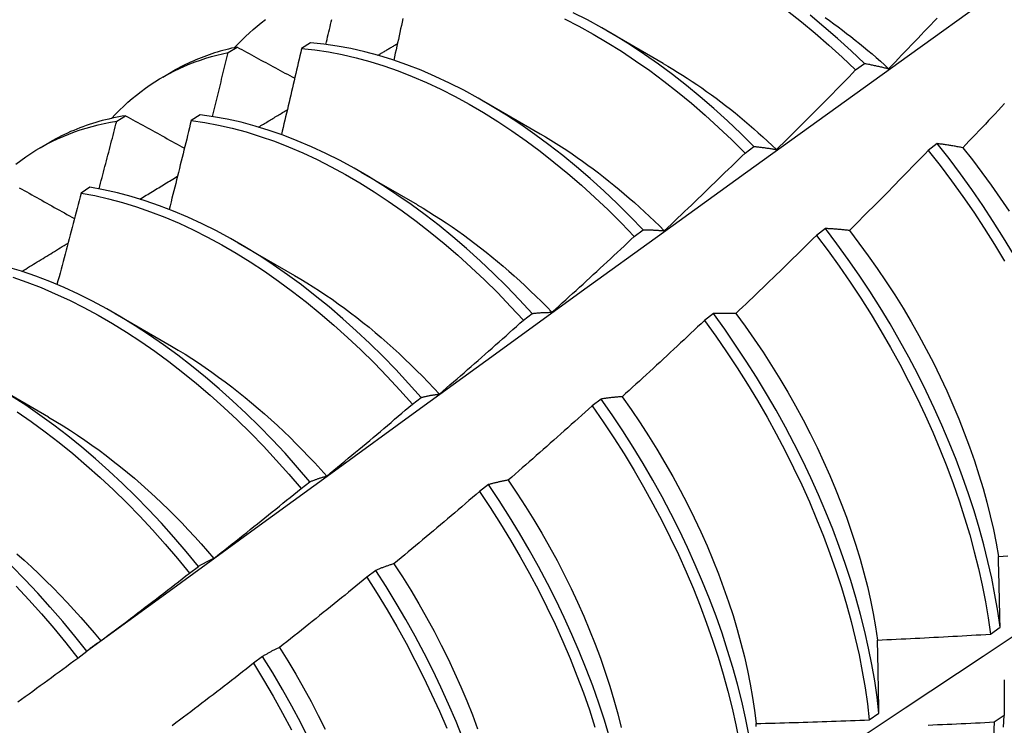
# Model space of a CAD drawing. Header units: inches. Extents: x 15 to 368, y 32 to 178.
# Tile 73 of 82: x 346.265 to 346.544, y 136.84 to 137.04. Entities that reach past the tile are written whole.
import ezdxf

# ---------------------------------------------------------------- set-up
doc = ezdxf.new("R2010")
doc.units = ezdxf.units.IN
doc.header["$MEASUREMENT"] = 0
doc.layers.add('Visible Edges(ANSI)', color=7, linetype='Continuous', lineweight=25)

msp = doc.modelspace()

# ---------------------------------------------------------------- linework, layer by layer
at = {"layer": 'Visible Edges(ANSI)'}
for p, q in [((346.43127, 137.03702), (346.44723, 137.02778)), ((346.32408, 137.03079), (346.32661, 137.03234)), ((346.34736, 137.03356), (346.34486, 137.03193)), ((346.50175, 137.02585), (346.50425, 137.02773)), ((346.30563, 137.02386), (346.30842, 137.02547)), ((346.39647, 137.01698), (346.41243, 137.00774)), ((346.29252, 137.01133), (346.29505, 137.0129)), ((346.31612, 137.01317), (346.31362, 137.01153)), ((346.27083, 137.00383), (346.27362, 137.00543)), ((346.47045, 137.00233), (346.47295, 137.00422)), ((346.52487, 137.00499), (346.52234, 137.00307)), ((346.36167, 136.99694), (346.37764, 136.98771)), ((346.28493, 136.99262), (346.28243, 136.99097)), ((346.4391, 136.97871), (346.44161, 136.98061)), ((346.49322, 136.98095), (346.49068, 136.97902)), ((346.32687, 136.9769), (346.34284, 136.96767)), ((346.29207, 136.95686), (346.30804, 136.94763)), ((346.40769, 136.955), (346.41021, 136.9569)), ((346.4615, 136.95684), (346.45896, 136.95491)), ((346.25728, 136.93683), (346.27324, 136.92759)), ((346.37624, 136.9312), (346.37875, 136.93311)), ((346.4297, 136.93266), (346.42716, 136.93072)), ((346.34472, 136.90732), (346.34724, 136.90923)), ((346.39783, 136.90841), (346.39528, 136.90647)), ((346.31314, 136.88336), (346.31566, 136.88528)), ((346.36588, 136.88411), (346.36332, 136.88217)), ((346.53993, 136.86608), (346.54267, 136.86803)), ((346.28149, 136.85932), (346.28402, 136.86124)), ((346.33385, 136.85976), (346.33128, 136.85781)), ((346.50561, 136.8418), (346.50836, 136.84374)), ((346.54383, 136.84303), (346.54104, 136.84112))]:
    msp.add_line(p, q, dxfattribs=at)
at = {"layer": 'Visible Edges(ANSI)', "flags": 128}
for points in [[(346.28398, 136.86122), (346.3074, 136.87829), (346.33079, 136.89532), (346.35416, 136.91232), (346.37749, 136.92928), (346.4008, 136.9462), (346.42409, 136.96308), (346.44735, 136.97992), (346.47059, 136.99671), (346.49381, 137.01345), (346.517, 137.03016), (346.54018, 137.04681), (346.56335, 137.06341), (346.58649, 137.07996), (346.60962, 137.09647), (346.63274, 137.11291), (346.65584, 137.12931), (346.67894, 137.14565), (346.70202, 137.16194), (346.7251, 137.17817)], [(346.37358, 137.04041), (346.37336, 137.03943), (346.37315, 137.03845), (346.37293, 137.03747), (346.37272, 137.03648), (346.3725, 137.0355), (346.37228, 137.03452), (346.37206, 137.03354), (346.37185, 137.03256), (346.37163, 137.03157), (346.37141, 137.03059), (346.37119, 137.02961), (346.37097, 137.02863)], [(346.41933, 137.04032), (346.42337, 137.03825), (346.42741, 137.03603), (346.43145, 137.03366), (346.43547, 137.03114), (346.43948, 137.02847), (346.44347, 137.02566), (346.44743, 137.02272), (346.45137, 137.01963), (346.45527, 137.01642), (346.45913, 137.01308), (346.46295, 137.00961), (346.46672, 137.00603), (346.47045, 137.00233)], [(346.47295, 137.00422), (346.46923, 137.0079), (346.46545, 137.01148), (346.46163, 137.01493), (346.45776, 137.01827), (346.45386, 137.02147), (346.44992, 137.02455), (346.44595, 137.02748), (346.44196, 137.03028), (346.43795, 137.03294), (346.43393, 137.03545), (346.42989, 137.03781), (346.42585, 137.04002), (346.42181, 137.04207)], [(346.48246, 137.04258), (346.4864, 137.03948), (346.4903, 137.03626), (346.49416, 137.03291), (346.49798, 137.02944), (346.50175, 137.02585)], [(346.50425, 137.02773), (346.50047, 137.03131), (346.49665, 137.03477), (346.49279, 137.03811), (346.48889, 137.04133)], [(346.49313, 137.04071), (346.49435, 137.03984), (346.49557, 137.03896), (346.49679, 137.03807), (346.49801, 137.03715), (346.49922, 137.03623), (346.50043, 137.03529), (346.50163, 137.03433), (346.50283, 137.03337), (346.50403, 137.03238), (346.50522, 137.03139), (346.50641, 137.03038), (346.50759, 137.02935), (346.50877, 137.02832), (346.50994, 137.02727), (346.51111, 137.0262)], [(346.51111, 137.0262), (346.51203, 137.02715), (346.51295, 137.02811), (346.51387, 137.02906), (346.51479, 137.03001), (346.51571, 137.03097), (346.51663, 137.03192), (346.51754, 137.03288), (346.51846, 137.03384), (346.51937, 137.0348), (346.52029, 137.03576), (346.5212, 137.03672), (346.52211, 137.03768), (346.52303, 137.03864), (346.52394, 137.0396), (346.52485, 137.04056)], [(346.32586, 137.03218), (346.32689, 137.03328), (346.32794, 137.03434), (346.329, 137.03537), (346.33009, 137.03638), (346.3312, 137.03735), (346.33233, 137.0383), (346.33347, 137.03922), (346.33464, 137.04011)], [(346.35176, 137.0331), (346.35193, 137.03381), (346.3521, 137.03452), (346.35226, 137.03523), (346.35243, 137.03594), (346.35259, 137.03665), (346.35276, 137.03735), (346.35293, 137.03806), (346.35309, 137.03877), (346.35326, 137.03948), (346.35342, 137.04019)], [(346.32661, 137.03234), (346.3258, 137.03217), (346.32499, 137.03199), (346.32419, 137.03179), (346.32339, 137.03159), (346.32259, 137.03137), (346.3218, 137.03115), (346.32102, 137.03092), (346.32024, 137.03067), (346.31946, 137.03042), (346.31869, 137.03016), (346.31792, 137.02988), (346.31716, 137.0296), (346.31641, 137.02931), (346.31565, 137.02901), (346.31491, 137.0287), (346.31417, 137.02838), (346.31343, 137.02805), (346.3127, 137.02771), (346.31197, 137.02736), (346.31125, 137.027), (346.31053, 137.02663), (346.30982, 137.02625), (346.30912, 137.02586), (346.30842, 137.02547)], [(346.32661, 137.03234), (346.32728, 137.03198), (346.32796, 137.03161), (346.32863, 137.03124), (346.32931, 137.03088), (346.32999, 137.03051), (346.33066, 137.03014), (346.33134, 137.02977), (346.33202, 137.02941), (346.3327, 137.02904), (346.33337, 137.02867), (346.33405, 137.0283), (346.33473, 137.02794), (346.33541, 137.02757), (346.33609, 137.0272), (346.33677, 137.02683), (346.33745, 137.02647), (346.33814, 137.0261), (346.33882, 137.02573), (346.3395, 137.02536), (346.34018, 137.02499), (346.34087, 137.02463), (346.34155, 137.02426), (346.34223, 137.02389), (346.34292, 137.02352)], [(346.34486, 137.03193), (346.34462, 137.03092), (346.34439, 137.0299), (346.34416, 137.02889), (346.34392, 137.02787), (346.34369, 137.02686), (346.34346, 137.02584), (346.34322, 137.02482), (346.34299, 137.02381), (346.34275, 137.02279), (346.34251, 137.02178), (346.34228, 137.02076), (346.34204, 137.01975), (346.3418, 137.01873), (346.34157, 137.01771), (346.34133, 137.0167), (346.34109, 137.01568), (346.34085, 137.01467), (346.34061, 137.01365), (346.34037, 137.01263), (346.34013, 137.01162), (346.33989, 137.0106), (346.33965, 137.00958), (346.3394, 137.00857), (346.33916, 137.00755)], [(346.34486, 137.03193), (346.34865, 137.03154), (346.35249, 137.03098), (346.35637, 137.03024), (346.36029, 137.02934), (346.36423, 137.02826), (346.36821, 137.02702), (346.37221, 137.02561), (346.37622, 137.02403), (346.38025, 137.02229), (346.38429, 137.0204), (346.38833, 137.01834), (346.39237, 137.01613), (346.39641, 137.01377), (346.40043, 137.01126), (346.40444, 137.0086), (346.40843, 137.0058), (346.4124, 137.00286), (346.41634, 136.99978), (346.42024, 136.99657), (346.4241, 136.99324), (346.42793, 136.98978), (346.4317, 136.9862), (346.43543, 136.98251), (346.4391, 136.97871)], [(346.44161, 136.98061), (346.43793, 136.9844), (346.43421, 136.98808), (346.43043, 136.99165), (346.4266, 136.9951), (346.42273, 136.99842), (346.41882, 137.00162), (346.41489, 137.00468), (346.41092, 137.00761), (346.40693, 137.01041), (346.40291, 137.01305), (346.39889, 137.01555), (346.39485, 137.01791), (346.39081, 137.0201), (346.38677, 137.02215), (346.38273, 137.02403), (346.3787, 137.02576), (346.37469, 137.02732), (346.37069, 137.02872), (346.36672, 137.02995), (346.36277, 137.03101), (346.35886, 137.03191), (346.35498, 137.03263), (346.35115, 137.03318), (346.34736, 137.03356)], [(346.36649, 137.03002), (346.36672, 137.03015), (346.36695, 137.03029), (346.36718, 137.03043), (346.36741, 137.03057), (346.36764, 137.03071), (346.36787, 137.03084), (346.3681, 137.03098), (346.36833, 137.03112), (346.36856, 137.03126), (346.36879, 137.03139), (346.36902, 137.03153), (346.36925, 137.03167), (346.36948, 137.03181), (346.36971, 137.03195), (346.36994, 137.03208), (346.37017, 137.03222), (346.37041, 137.03236), (346.37064, 137.0325), (346.37087, 137.03263), (346.3711, 137.03277), (346.37133, 137.03291), (346.37156, 137.03305), (346.37179, 137.03319), (346.37202, 137.03332)], [(346.29106, 137.01215), (346.29219, 137.01333), (346.29333, 137.01449), (346.2945, 137.01561), (346.29569, 137.0167), (346.29691, 137.01775), (346.29815, 137.01876), (346.29941, 137.01975), (346.3007, 137.02069), (346.30201, 137.0216), (346.30334, 137.02247), (346.30469, 137.02331), (346.30606, 137.02411), (346.30746, 137.02487), (346.30887, 137.0256), (346.31031, 137.02629), (346.31176, 137.02694), (346.31324, 137.02755), (346.31473, 137.02813), (346.31625, 137.02867), (346.31778, 137.02917), (346.31933, 137.02963), (346.32089, 137.03006), (346.32248, 137.03045), (346.32408, 137.03079)], [(346.31962, 137.01268), (346.31981, 137.01344), (346.32, 137.01419), (346.32019, 137.01495), (346.32038, 137.0157), (346.32056, 137.01646), (346.32075, 137.01721), (346.32094, 137.01797), (346.32113, 137.01872), (346.32131, 137.01948), (346.3215, 137.02023), (346.32169, 137.02098), (346.32187, 137.02174), (346.32206, 137.02249), (346.32224, 137.02325), (346.32243, 137.024), (346.32261, 137.02476), (346.3228, 137.02551), (346.32298, 137.02627), (346.32316, 137.02702), (346.32335, 137.02778), (346.32353, 137.02853), (346.32371, 137.02929), (346.3239, 137.03004), (346.32408, 137.03079)], [(346.44724, 137.02773), (346.44862, 137.02692), (346.44999, 137.0261), (346.45136, 137.02526), (346.45274, 137.0244), (346.4541, 137.02352), (346.45547, 137.02262), (346.45683, 137.0217), (346.4582, 137.02076), (346.45955, 137.0198), (346.46091, 137.01883), (346.46226, 137.01783), (346.4636, 137.01682), (346.46495, 137.01579), (346.46629, 137.01474), (346.46762, 137.01367), (346.46895, 137.01258), (346.47027, 137.01148), (346.47159, 137.01036), (346.4729, 137.00922), (346.47421, 137.00807), (346.47551, 137.0069), (346.4768, 137.00571), (346.47809, 137.00451), (346.47937, 137.0033)], [(346.50425, 137.02773), (346.50453, 137.02768), (346.5048, 137.02762), (346.50508, 137.02757), (346.50537, 137.02751), (346.50565, 137.02746), (346.50593, 137.0274), (346.50621, 137.02734), (346.50649, 137.02728), (346.50678, 137.02722), (346.50706, 137.02716), (346.50735, 137.0271), (346.50763, 137.02704), (346.50792, 137.02697), (346.50821, 137.02691), (346.50849, 137.02684), (346.50878, 137.02677), (346.50907, 137.02671), (346.50936, 137.02664), (346.50965, 137.02657), (346.50994, 137.0265), (346.51023, 137.02642), (346.51053, 137.02635), (346.51082, 137.02628), (346.51111, 137.0262)], [(346.47937, 137.0033), (346.48031, 137.00423), (346.48125, 137.00516), (346.48219, 137.00609), (346.48313, 137.00702), (346.48407, 137.00795), (346.48501, 137.00889), (346.48595, 137.00982), (346.48688, 137.01076), (346.48782, 137.0117), (346.48875, 137.01263), (346.48968, 137.01357), (346.49062, 137.01451), (346.49155, 137.01545), (346.49248, 137.01639), (346.49341, 137.01734), (346.49434, 137.01828), (346.49527, 137.01922), (346.49619, 137.02017), (346.49712, 137.02111), (346.49805, 137.02206), (346.49897, 137.023), (346.4999, 137.02395), (346.50082, 137.0249), (346.50175, 137.02585)], [(346.54397, 137.01635), (346.54307, 137.01538), (346.54215, 137.01441), (346.54124, 137.01345), (346.54033, 137.01248), (346.53942, 137.01152), (346.5385, 137.01055), (346.53759, 137.00959), (346.53667, 137.00863), (346.53576, 137.00767), (346.53484, 137.00671), (346.53392, 137.00575), (346.53301, 137.00479), (346.53209, 137.00383)], [(346.29505, 137.0129), (346.29408, 137.01274), (346.29312, 137.01257), (346.29217, 137.01238), (346.29123, 137.01218), (346.29028, 137.01197), (346.28935, 137.01174), (346.28842, 137.0115), (346.2875, 137.01125), (346.28658, 137.01099), (346.28567, 137.01071), (346.28477, 137.01041), (346.28387, 137.01011), (346.28298, 137.00979), (346.28209, 137.00946), (346.28121, 137.00911), (346.28034, 137.00876), (346.27948, 137.00839), (346.27862, 137.008), (346.27777, 137.00761), (346.27692, 137.0072), (346.27609, 137.00677), (346.27526, 137.00634), (346.27443, 137.00589), (346.27362, 137.00543)], [(346.29505, 137.0129), (346.29573, 137.01252), (346.29642, 137.01213), (346.29711, 137.01175), (346.2978, 137.01137), (346.2985, 137.01099), (346.29919, 137.01061), (346.29988, 137.01023), (346.30057, 137.00984), (346.30126, 137.00946), (346.30196, 137.00908), (346.30265, 137.0087), (346.30335, 137.00832), (346.30404, 137.00793), (346.30474, 137.00755), (346.30543, 137.00717), (346.30613, 137.00678), (346.30682, 137.0064), (346.30752, 137.00602), (346.30822, 137.00564), (346.30892, 137.00525), (346.30962, 137.00487), (346.31031, 137.00449), (346.31101, 137.0041), (346.31171, 137.00372)], [(346.41021, 136.9569), (346.40659, 136.96079), (346.40292, 136.96458), (346.39918, 136.96826), (346.3954, 136.97182), (346.39157, 136.97526), (346.3877, 136.97858), (346.38379, 136.98177), (346.37985, 136.98482), (346.37588, 136.98775), (346.37189, 136.99053), (346.36788, 136.99317), (346.36385, 136.99566), (346.35981, 136.998), (346.35577, 137.00019), (346.35173, 137.00223), (346.3477, 137.0041), (346.34367, 137.00582), (346.33965, 137.00737), (346.33566, 137.00876), (346.33169, 137.00998), (346.32774, 137.01103), (346.32383, 137.01191), (346.31996, 137.01263), (346.31612, 137.01317)], [(346.3327, 137.00968), (346.33304, 137.00989), (346.33338, 137.01009), (346.33372, 137.0103), (346.33406, 137.0105), (346.33439, 137.01071), (346.33473, 137.01091), (346.33507, 137.01111), (346.33541, 137.01132), (346.33575, 137.01152), (346.33609, 137.01173), (346.33643, 137.01193), (346.33677, 137.01214), (346.3371, 137.01234), (346.33744, 137.01255), (346.33778, 137.01275), (346.33812, 137.01296), (346.33846, 137.01316), (346.3388, 137.01336), (346.33914, 137.01357), (346.33948, 137.01377), (346.33981, 137.01398), (346.34015, 137.01418), (346.34049, 137.01439), (346.34083, 137.01459)], [(346.26398, 136.99922), (346.26536, 137.00026), (346.26677, 137.00126), (346.2682, 137.00222), (346.26966, 137.00313), (346.27115, 137.004), (346.27265, 137.00483), (346.27419, 137.00562), (346.27575, 137.00636), (346.27733, 137.00706), (346.27893, 137.00771), (346.28056, 137.00832), (346.2822, 137.00888), (346.28387, 137.00941), (346.28556, 137.00988), (346.28727, 137.01031), (346.289, 137.0107), (346.29075, 137.01104), (346.29252, 137.01133)], [(346.28753, 136.99217), (346.28774, 136.99297), (346.28795, 136.99377), (346.28816, 136.99457), (346.28837, 136.99537), (346.28858, 136.99616), (346.28879, 136.99696), (346.289, 136.99776), (346.28921, 136.99856), (346.28942, 136.99936), (346.28963, 137.00016), (346.28984, 137.00096), (346.29005, 137.00175), (346.29026, 137.00255), (346.29046, 137.00335), (346.29067, 137.00415), (346.29088, 137.00495), (346.29108, 137.00575), (346.29129, 137.00655), (346.2915, 137.00734), (346.2917, 137.00814), (346.29191, 137.00894), (346.29211, 137.00974), (346.29232, 137.01054), (346.29252, 137.01133)], [(346.31362, 137.01153), (346.31337, 137.01048), (346.31311, 137.00943), (346.31286, 137.00839), (346.3126, 137.00734), (346.31235, 137.00629), (346.31209, 137.00524), (346.31183, 137.0042), (346.31157, 137.00315), (346.31131, 137.0021), (346.31105, 137.00105), (346.3108, 137), (346.31054, 136.99896), (346.31027, 136.99791), (346.31001, 136.99686), (346.30975, 136.99581), (346.30949, 136.99476), (346.30923, 136.99371), (346.30896, 136.99267), (346.3087, 136.99162), (346.30844, 136.99057), (346.30817, 136.98952), (346.30791, 136.98847), (346.30764, 136.98742), (346.30738, 136.98637)], [(346.31362, 137.01153), (346.31746, 137.01098), (346.32134, 137.01025), (346.32525, 137.00936), (346.3292, 137.00829), (346.33317, 137.00706), (346.33717, 137.00566), (346.34119, 137.00409), (346.34521, 137.00236), (346.34925, 137.00047), (346.35329, 136.99843), (346.35733, 136.99623), (346.36137, 136.99387), (346.3654, 136.99137), (346.36941, 136.98872), (346.3734, 136.98593), (346.37737, 136.98299), (346.3813, 136.97993), (346.38521, 136.97673), (346.38908, 136.9734), (346.3929, 136.96995), (346.39668, 136.96638), (346.40041, 136.9627), (346.40408, 136.9589), (346.40769, 136.955)], [(346.41243, 137.00778), (346.41394, 137.00689), (346.41545, 137.00598), (346.41696, 137.00505), (346.41847, 137.00409), (346.41997, 137.0031), (346.42147, 137.00209), (346.42296, 137.00106), (346.42446, 137.00001), (346.42595, 136.99893), (346.42743, 136.99784), (346.42891, 136.99672), (346.43039, 136.99557), (346.43186, 136.99441), (346.43332, 136.99323), (346.43478, 136.99202), (346.43623, 136.9908), (346.43768, 136.98955), (346.43912, 136.98829), (346.44055, 136.98701), (346.44198, 136.9857), (346.44339, 136.98438), (346.4448, 136.98304), (346.4462, 136.98168), (346.44759, 136.9803)], [(346.47295, 137.00422), (346.47321, 137.00419), (346.47347, 137.00416), (346.47373, 137.00413), (346.474, 137.0041), (346.47426, 137.00407), (346.47452, 137.00404), (346.47479, 137.00401), (346.47505, 137.00397), (346.47532, 137.00394), (346.47558, 137.0039), (346.47585, 137.00387), (346.47612, 137.00383), (346.47638, 137.00379), (346.47665, 137.00375), (346.47692, 137.00371), (346.47719, 137.00367), (346.47746, 137.00362), (346.47773, 137.00358), (346.478, 137.00354), (346.47828, 137.00349), (346.47855, 137.00344), (346.47882, 137.00339), (346.4791, 137.00335), (346.47937, 137.0033)], [(346.53209, 137.00383), (346.53178, 137.00389), (346.53147, 137.00395), (346.53116, 137.00401), (346.53085, 137.00406), (346.53055, 137.00412), (346.53024, 137.00417), (346.52994, 137.00423), (346.52963, 137.00428), (346.52933, 137.00433), (346.52903, 137.00438), (346.52873, 137.00443), (346.52843, 137.00448), (346.52813, 137.00453), (346.52783, 137.00457), (346.52753, 137.00462), (346.52723, 137.00467), (346.52693, 137.00471), (346.52664, 137.00475), (346.52634, 137.0048), (346.52604, 137.00484), (346.52575, 137.00488), (346.52546, 137.00492), (346.52516, 137.00496), (346.52487, 137.00499)], [(346.54648, 136.97369), (346.54367, 136.97835), (346.54076, 136.98295), (346.53775, 136.9875), (346.53466, 136.99198), (346.53148, 136.9964), (346.52821, 137.00074), (346.52487, 137.00499)], [(346.44759, 136.9803), (346.44855, 136.98121), (346.44951, 136.98212), (346.45047, 136.98303), (346.45143, 136.98394), (346.45239, 136.98485), (346.45335, 136.98576), (346.4543, 136.98668), (346.45526, 136.98759), (346.45622, 136.9885), (346.45717, 136.98942), (346.45812, 136.99034), (346.45908, 136.99125), (346.46003, 136.99217), (346.46098, 136.99309), (346.46193, 136.99401), (346.46288, 136.99493), (346.46383, 136.99585), (346.46477, 136.99678), (346.46572, 136.9977), (346.46667, 136.99862), (346.46761, 136.99955), (346.46856, 137.00048), (346.4695, 137.0014), (346.47045, 137.00233)], [(346.52234, 137.00307), (346.52142, 137.00212), (346.5205, 137.00116), (346.51957, 137.00021), (346.51865, 136.99926), (346.51772, 136.99831), (346.5168, 136.99736), (346.51587, 136.99641), (346.51494, 136.99546), (346.51402, 136.99451), (346.51309, 136.99356), (346.51216, 136.99261), (346.51123, 136.99167), (346.51029, 136.99072), (346.50936, 136.98978), (346.50843, 136.98883), (346.5075, 136.98789), (346.50656, 136.98695), (346.50563, 136.98601), (346.50469, 136.98507), (346.50375, 136.98413), (346.50282, 136.98319), (346.50188, 136.98225), (346.50094, 136.98132), (346.5, 136.98038)], [(346.52234, 137.00307), (346.52568, 136.99881), (346.52894, 136.99446), (346.53211, 136.99004), (346.5352, 136.98556), (346.53819, 136.98101), (346.5411, 136.9764), (346.5439, 136.97174)], [(346.53209, 137.00383), (346.53485, 137.00036), (346.53755, 136.99682), (346.54018, 136.99322), (346.54274, 136.98956), (346.54524, 136.98586)], [(346.2991, 136.98928), (346.29954, 136.98955), (346.29998, 136.98982), (346.30043, 136.99009), (346.30087, 136.99036), (346.30131, 136.99063), (346.30176, 136.9909), (346.3022, 136.99117), (346.30264, 136.99144), (346.30309, 136.99171), (346.30353, 136.99198), (346.30397, 136.99225), (346.30442, 136.99252), (346.30486, 136.99279), (346.3053, 136.99306), (346.30575, 136.99333), (346.30619, 136.9936), (346.30663, 136.99387), (346.30708, 136.99414), (346.30752, 136.99441), (346.30797, 136.99468), (346.30841, 136.99495), (346.30885, 136.99522), (346.3093, 136.99549), (346.30974, 136.99576)], [(346.40474, 136.77215), (346.42704, 136.78669), (346.44929, 136.80126), (346.47151, 136.81586), (346.49369, 136.8305), (346.51583, 136.84516), (346.53792, 136.85985), (346.55998, 136.87457), (346.582, 136.88932), (346.60398, 136.9041), (346.62591, 136.9189), (346.64781, 136.93372), (346.66967, 136.94857), (346.69148, 136.96344), (346.71326, 136.97833), (346.73499, 136.99324)], [(346.26495, 136.99251), (346.26566, 136.99211), (346.26636, 136.99171), (346.26707, 136.99132), (346.26777, 136.99092), (346.26848, 136.99053), (346.26919, 136.99013), (346.26989, 136.98973), (346.2706, 136.98934), (346.27131, 136.98894), (346.27202, 136.98854), (346.27273, 136.98815), (346.27344, 136.98775), (346.27415, 136.98735), (346.27486, 136.98695), (346.27557, 136.98656), (346.27628, 136.98616), (346.27699, 136.98576), (346.27771, 136.98536), (346.27842, 136.98496), (346.27913, 136.98457), (346.27985, 136.98417), (346.28056, 136.98377)], [(346.28243, 136.99097), (346.28216, 136.9899), (346.28188, 136.98882), (346.2816, 136.98774), (346.28132, 136.98666), (346.28104, 136.98559), (346.28076, 136.98451), (346.28048, 136.98343), (346.28019, 136.98235), (346.27991, 136.98127), (346.27963, 136.9802), (346.27934, 136.97912), (346.27906, 136.97804), (346.27878, 136.97696), (346.27849, 136.97588), (346.2782, 136.97481), (346.27792, 136.97373), (346.27763, 136.97265), (346.27735, 136.97157), (346.27706, 136.97049), (346.27677, 136.96941), (346.27648, 136.96834), (346.27619, 136.96726), (346.2759, 136.96618), (346.27561, 136.9651)], [(346.28243, 136.99097), (346.28631, 136.99026), (346.29022, 136.98937), (346.29417, 136.98832), (346.29814, 136.98709), (346.30214, 136.9857), (346.30615, 136.98415), (346.31018, 136.98243), (346.31421, 136.98055), (346.31826, 136.97851), (346.3223, 136.97632), (346.32633, 136.97398), (346.33036, 136.97148), (346.33437, 136.96884), (346.33836, 136.96606), (346.34233, 136.96313), (346.34627, 136.96007), (346.35018, 136.95688), (346.35405, 136.95356), (346.35788, 136.95012), (346.36166, 136.94656), (346.36539, 136.94288), (346.36907, 136.93909), (346.37268, 136.9352), (346.37624, 136.9312)], [(346.37875, 136.93311), (346.3752, 136.9371), (346.37158, 136.94098), (346.3679, 136.94476), (346.36416, 136.94843), (346.36038, 136.95199), (346.35655, 136.95542), (346.35267, 136.95873), (346.34876, 136.96191), (346.34482, 136.96496), (346.34085, 136.96787), (346.33685, 136.97065), (346.33284, 136.97328), (346.32881, 136.97576), (346.32478, 136.9781), (346.32074, 136.98028), (346.31669, 136.9823), (346.31266, 136.98417), (346.30863, 136.98587), (346.30462, 136.98742), (346.30062, 136.9888), (346.29665, 136.99001), (346.29271, 136.99105), (346.2888, 136.99192), (346.28493, 136.99262)], [(346.37762, 136.98765), (346.37927, 136.98668), (346.38092, 136.98568), (346.38256, 136.98466), (346.3842, 136.9836), (346.38584, 136.98252), (346.38748, 136.98141), (346.38911, 136.98028), (346.39073, 136.97912), (346.39235, 136.97793), (346.39397, 136.97672), (346.39558, 136.97548), (346.39718, 136.97422), (346.39878, 136.97293), (346.40037, 136.97162), (346.40195, 136.97028), (346.40352, 136.96892), (346.40509, 136.96754), (346.40664, 136.96613), (346.40819, 136.9647), (346.40973, 136.96325), (346.41125, 136.96178), (346.41277, 136.96028), (346.41428, 136.95877), (346.41577, 136.95723)], [(346.44161, 136.98061), (346.44185, 136.9806), (346.44209, 136.9806), (346.44234, 136.9806), (346.44258, 136.9806), (346.44282, 136.98059), (346.44307, 136.98059), (346.44332, 136.98058), (346.44356, 136.98057), (346.44381, 136.98056), (346.44406, 136.98055), (346.44431, 136.98054), (346.44455, 136.98053), (346.4448, 136.98051), (346.44505, 136.9805), (346.44531, 136.98049), (346.44556, 136.98047), (346.44581, 136.98045), (346.44606, 136.98043), (346.44632, 136.98041), (346.44657, 136.98039), (346.44683, 136.98037), (346.44708, 136.98035), (346.44734, 136.98033), (346.44759, 136.9803)], [(346.49068, 136.97902), (346.48974, 136.97809), (346.4888, 136.97716), (346.48785, 136.97623), (346.48691, 136.9753), (346.48596, 136.97437), (346.48502, 136.97344), (346.48407, 136.97251), (346.48312, 136.97159), (346.48217, 136.97066), (346.48122, 136.96973), (346.48027, 136.96881), (346.47932, 136.96789), (346.47837, 136.96696), (346.47742, 136.96604), (346.47646, 136.96512), (346.47551, 136.9642), (346.47456, 136.96328), (346.4736, 136.96236), (346.47264, 136.96145), (346.47169, 136.96053), (346.47073, 136.95961), (346.46977, 136.9587), (346.46881, 136.95779), (346.46785, 136.95687)], [(346.49068, 136.97902), (346.49395, 136.97468), (346.49713, 136.97027), (346.50022, 136.96579), (346.50322, 136.96124), (346.50613, 136.95663), (346.50894, 136.95198), (346.51165, 136.94727), (346.51426, 136.94253), (346.51676, 136.93775), (346.51915, 136.93295), (346.52143, 136.92812), (346.5236, 136.92327), (346.52564, 136.91842), (346.52757, 136.91356), (346.52938, 136.9087), (346.53107, 136.90385), (346.53263, 136.89902), (346.53406, 136.89421), (346.53537, 136.88942), (346.53654, 136.88466), (346.53759, 136.87995), (346.5385, 136.87527), (346.53928, 136.87065), (346.53993, 136.86608)], [(346.5, 136.98038), (346.49971, 136.98042), (346.49942, 136.98045), (346.49913, 136.98048), (346.49884, 136.98051), (346.49855, 136.98055), (346.49827, 136.98058), (346.49798, 136.9806), (346.49769, 136.98063), (346.49741, 136.98066), (346.49712, 136.98069), (346.49684, 136.98071), (346.49656, 136.98073), (346.49628, 136.98076), (346.49599, 136.98078), (346.49571, 136.9808), (346.49543, 136.98082), (346.49515, 136.98084), (346.49488, 136.98086), (346.4946, 136.98088), (346.49432, 136.98089), (346.49404, 136.98091), (346.49377, 136.98092), (346.49349, 136.98094), (346.49322, 136.98095)], [(346.54267, 136.86803), (346.54201, 136.8726), (346.54122, 136.87723), (346.5403, 136.8819), (346.53924, 136.88662), (346.53806, 136.89138), (346.53674, 136.89617), (346.5353, 136.90099), (346.53373, 136.90582), (346.53203, 136.91067), (346.53022, 136.91553), (346.52828, 136.92039), (346.52622, 136.92524), (346.52405, 136.93008), (346.52176, 136.93491), (346.51936, 136.93972), (346.51685, 136.94449), (346.51423, 136.94923), (346.51151, 136.95393), (346.5087, 136.95858), (346.50578, 136.96319), (346.50277, 136.96773), (346.49967, 136.97221), (346.49649, 136.97662), (346.49322, 136.98095)], [(346.5, 136.98038), (346.5027, 136.97684), (346.50534, 136.97325), (346.50791, 136.9696), (346.51041, 136.9659), (346.51284, 136.96215), (346.51519, 136.95836), (346.51746, 136.95454), (346.51966, 136.95068), (346.52176, 136.94679), (346.52378, 136.94288), (346.52572, 136.93895), (346.52756, 136.935), (346.52931, 136.93104), (346.53097, 136.92707), (346.53254, 136.92311), (346.53401, 136.91914), (346.53539, 136.91519), (346.53666, 136.91124), (346.53784, 136.90732), (346.53892, 136.90341), (346.5399, 136.89954), (346.54077, 136.89569), (346.54154, 136.89188), (346.54221, 136.88811)], [(346.26567, 136.96881), (346.26621, 136.96914), (346.26676, 136.96948), (346.2673, 136.96981), (346.26785, 136.97015), (346.26839, 136.97048), (346.26894, 136.97082), (346.26948, 136.97115), (346.27003, 136.97148), (346.27057, 136.97182), (346.27112, 136.97215), (346.27166, 136.97249), (346.2722, 136.97282), (346.27275, 136.97316), (346.27329, 136.97349), (346.27384, 136.97383), (346.27438, 136.97416), (346.27493, 136.97449), (346.27547, 136.97483), (346.27602, 136.97516), (346.27656, 136.9755), (346.27711, 136.97583), (346.27765, 136.97617), (346.2782, 136.9765), (346.27874, 136.97683)], [(346.41577, 136.95723), (346.41675, 136.95811), (346.41773, 136.959), (346.41871, 136.95988), (346.41969, 136.96077), (346.42067, 136.96166), (346.42164, 136.96255), (346.42262, 136.96344), (346.4236, 136.96433), (346.42457, 136.96522), (346.42554, 136.96612), (346.42652, 136.96701), (346.42749, 136.96791), (346.42846, 136.9688), (346.42943, 136.9697), (346.4304, 136.9706), (346.43137, 136.97149), (346.43234, 136.97239), (346.43331, 136.97329), (346.43427, 136.97419), (346.43524, 136.9751), (346.43621, 136.976), (346.43717, 136.9769), (346.43813, 136.97781), (346.4391, 136.97871)], [(346.34724, 136.90923), (346.34375, 136.91331), (346.34019, 136.91729), (346.33656, 136.92117), (346.33288, 136.92494), (346.32914, 136.92861), (346.32535, 136.93215), (346.32152, 136.93558), (346.31764, 136.93888), (346.31373, 136.94206), (346.30979, 136.9451), (346.30581, 136.948), (346.30182, 136.95077), (346.2978, 136.95339), (346.29378, 136.95587), (346.28974, 136.95819), (346.2857, 136.96036), (346.28166, 136.96238), (346.27762, 136.96424), (346.27359, 136.96593), (346.26958, 136.96746), (346.26559, 136.96883), (346.26162, 136.97003)], [(346.2631, 136.96713), (346.2671, 136.96575), (346.27111, 136.96421), (346.27514, 136.9625), (346.27918, 136.96063), (346.28322, 136.9586), (346.28726, 136.95642), (346.29129, 136.95408), (346.29532, 136.9516), (346.29933, 136.94896), (346.30333, 136.94619), (346.3073, 136.94327), (346.31124, 136.94022), (346.31515, 136.93704), (346.31902, 136.93372), (346.32285, 136.93029), (346.32664, 136.92673), (346.33037, 136.92306), (346.33405, 136.91928), (346.33767, 136.91539), (346.34123, 136.9114), (346.34472, 136.90732)], [(346.34284, 136.96767), (346.34463, 136.96662), (346.34641, 136.96554), (346.34819, 136.96443), (346.34996, 136.96329), (346.35173, 136.96211), (346.3535, 136.9609), (346.35526, 136.95965), (346.35702, 136.95838), (346.35877, 136.95707), (346.36051, 136.95574), (346.36224, 136.95437), (346.36397, 136.95297), (346.36569, 136.95154), (346.3674, 136.95009), (346.3691, 136.9486), (346.37079, 136.94709), (346.37247, 136.94555), (346.37414, 136.94399), (346.3758, 136.94239), (346.37744, 136.94078), (346.37908, 136.93914), (346.3807, 136.93747), (346.38231, 136.93578), (346.3839, 136.93407)], [(346.41021, 136.9569), (346.41043, 136.95693), (346.41066, 136.95695), (346.41088, 136.95698), (346.41111, 136.957), (346.41134, 136.95702), (346.41157, 136.95704), (346.41179, 136.95706), (346.41202, 136.95708), (346.41225, 136.95709), (346.41248, 136.95711), (346.41271, 136.95713), (346.41295, 136.95714), (346.41318, 136.95715), (346.41341, 136.95716), (346.41364, 136.95718), (346.41388, 136.95719), (346.41411, 136.95719), (346.41435, 136.9572), (346.41458, 136.95721), (346.41482, 136.95721), (346.41506, 136.95722), (346.41529, 136.95722), (346.41553, 136.95723), (346.41577, 136.95723)], [(346.46785, 136.95687), (346.46758, 136.95688), (346.46731, 136.95689), (346.46704, 136.9569), (346.46676, 136.95691), (346.46649, 136.95691), (346.46623, 136.95692), (346.46596, 136.95692), (346.46569, 136.95692), (346.46542, 136.95692), (346.46515, 136.95692), (346.46489, 136.95692), (346.46462, 136.95692), (346.46436, 136.95692), (346.4641, 136.95692), (346.46383, 136.95692), (346.46357, 136.95691), (346.46331, 136.9569), (346.46305, 136.9569), (346.46279, 136.95689), (346.46253, 136.95688), (346.46227, 136.95687), (346.46201, 136.95686), (346.46175, 136.95685), (346.4615, 136.95684)], [(346.50836, 136.84374), (346.50783, 136.84826), (346.50717, 136.85283), (346.50637, 136.85746), (346.50544, 136.86214), (346.50438, 136.86686), (346.50318, 136.87163), (346.50186, 136.87642), (346.50041, 136.88123), (346.49883, 136.88607), (346.49713, 136.89092), (346.49531, 136.89578), (346.49336, 136.90064), (346.4913, 136.90549), (346.48911, 136.91033), (346.48682, 136.91516), (346.48441, 136.91996), (346.4819, 136.92473), (346.47928, 136.92947), (346.47655, 136.93417), (346.47373, 136.93882), (346.47081, 136.94342), (346.46779, 136.94796), (346.46469, 136.95243), (346.4615, 136.95684)], [(346.46785, 136.95687), (346.47049, 136.95328), (346.47305, 136.94963), (346.47554, 136.94593), (346.47796, 136.94218), (346.48031, 136.93839), (346.48257, 136.93456), (346.48476, 136.9307), (346.48687, 136.92681), (346.48889, 136.92289), (346.49083, 136.91896), (346.49268, 136.91501), (346.49444, 136.91105), (346.49611, 136.90709), (346.49768, 136.90312), (346.49917, 136.89916), (346.50055, 136.8952), (346.50184, 136.89126), (346.50303, 136.88734), (346.50411, 136.88344), (346.50509, 136.87956), (346.50597, 136.87572), (346.50674, 136.87191), (346.5074, 136.86814), (346.50796, 136.86441)], [(346.3839, 136.93407), (346.3849, 136.93493), (346.3859, 136.9358), (346.3869, 136.93666), (346.3879, 136.93752), (346.3889, 136.93839), (346.38989, 136.93926), (346.39089, 136.94012), (346.39188, 136.94099), (346.39288, 136.94186), (346.39387, 136.94273), (346.39486, 136.9436), (346.39585, 136.94447), (346.39684, 136.94534), (346.39783, 136.94622), (346.39882, 136.94709), (346.39981, 136.94797), (346.4008, 136.94884), (346.40179, 136.94972), (346.40277, 136.9506), (346.40376, 136.95148), (346.40474, 136.95236), (346.40573, 136.95324), (346.40671, 136.95412), (346.40769, 136.955)], [(346.45896, 136.95491), (346.45799, 136.954), (346.45703, 136.95309), (346.45607, 136.95218), (346.4551, 136.95127), (346.45414, 136.95036), (346.45317, 136.94946), (346.4522, 136.94855), (346.45123, 136.94765), (346.45026, 136.94675), (346.44929, 136.94584), (346.44832, 136.94494), (346.44735, 136.94404), (346.44638, 136.94314), (346.44541, 136.94224), (346.44443, 136.94135), (346.44346, 136.94045), (346.44249, 136.93955), (346.44151, 136.93866), (346.44053, 136.93776), (346.43956, 136.93687), (346.43858, 136.93598), (346.4376, 136.93509), (346.43662, 136.9342), (346.43564, 136.93331)], [(346.45896, 136.95491), (346.46214, 136.95049), (346.46524, 136.94601), (346.46825, 136.94147), (346.47116, 136.93687), (346.47398, 136.93221), (346.47669, 136.92751), (346.47931, 136.92277), (346.48181, 136.918), (346.48421, 136.91319), (346.4865, 136.90837), (346.48867, 136.90352), (346.49073, 136.89867), (346.49266, 136.89381), (346.49448, 136.88895), (346.49617, 136.8841), (346.49774, 136.87927), (346.49918, 136.87445), (346.50049, 136.86966), (346.50168, 136.8649), (346.50273, 136.86019), (346.50365, 136.85551), (346.50444, 136.85088), (346.50509, 136.84631), (346.50561, 136.8418)], [(346.30803, 136.94764), (346.30995, 136.94651), (346.31187, 136.94534), (346.31378, 136.94412), (346.31569, 136.94287), (346.31759, 136.94159), (346.31949, 136.94026), (346.32139, 136.9389), (346.32327, 136.93751), (346.32515, 136.93608), (346.32702, 136.93462), (346.32888, 136.93312), (346.33074, 136.93159), (346.33258, 136.93002), (346.33441, 136.92843), (346.33623, 136.9268), (346.33804, 136.92514), (346.33984, 136.92345), (346.34162, 136.92174), (346.34339, 136.91999), (346.34514, 136.91821), (346.34688, 136.91641), (346.3486, 136.91458), (346.3503, 136.91272), (346.35199, 136.91084)], [(346.31566, 136.88528), (346.31224, 136.88944), (346.30874, 136.89351), (346.30517, 136.89749), (346.30155, 136.90136), (346.29786, 136.90513), (346.29412, 136.90878), (346.29033, 136.91232), (346.28649, 136.91574), (346.28261, 136.91904), (346.2787, 136.9222), (346.27475, 136.92524), (346.27078, 136.92813), (346.26678, 136.93089), (346.26277, 136.9335)], [(346.37875, 136.93311), (346.37896, 136.93316), (346.37917, 136.93321), (346.37938, 136.93326), (346.37959, 136.93331), (346.3798, 136.93336), (346.38001, 136.93341), (346.38022, 136.93345), (346.38043, 136.9335), (346.38065, 136.93354), (346.38086, 136.93359), (346.38107, 136.93363), (346.38129, 136.93367), (346.3815, 136.93371), (346.38172, 136.93375), (346.38193, 136.93378), (346.38215, 136.93382), (346.38237, 136.93385), (346.38259, 136.93389), (346.3828, 136.93392), (346.38302, 136.93395), (346.38324, 136.93398), (346.38346, 136.93401), (346.38368, 136.93404), (346.3839, 136.93407)], [(346.43564, 136.93331), (346.43539, 136.93329), (346.43513, 136.93327), (346.43488, 136.93326), (346.43462, 136.93324), (346.43437, 136.93322), (346.43412, 136.9332), (346.43387, 136.93317), (346.43362, 136.93315), (346.43337, 136.93313), (346.43312, 136.9331), (346.43287, 136.93308), (346.43262, 136.93305), (346.43238, 136.93302), (346.43213, 136.933), (346.43188, 136.93297), (346.43164, 136.93294), (346.43139, 136.9329), (346.43115, 136.93287), (346.43091, 136.93284), (346.43067, 136.9328), (346.43042, 136.93277), (346.43018, 136.93273), (346.42994, 136.93269), (346.4297, 136.93266)], [(346.47152, 136.8377), (346.47058, 136.84238), (346.46951, 136.84711), (346.46831, 136.85187), (346.46698, 136.85666), (346.46552, 136.86148), (346.46394, 136.86632), (346.46223, 136.87117), (346.4604, 136.87603), (346.45844, 136.88089), (346.45637, 136.88574), (346.45418, 136.89058), (346.45188, 136.8954), (346.44947, 136.90021), (346.44695, 136.90498), (346.44432, 136.90971), (346.44159, 136.91441), (346.43876, 136.91906), (346.43583, 136.92365), (346.43281, 136.92819), (346.4297, 136.93266)], [(346.43564, 136.93331), (346.43821, 136.92966), (346.44072, 136.92596), (346.44314, 136.92221), (346.4455, 136.91842), (346.44778, 136.91459), (346.44997, 136.91073), (346.45209, 136.90685), (346.45412, 136.90293), (346.45606, 136.899), (346.45791, 136.89506), (346.45968, 136.8911), (346.46134, 136.88714), (346.46292, 136.88317), (346.46439, 136.87921), (346.46577, 136.87526), (346.46705, 136.87132), (346.46822, 136.86739), (346.4693, 136.86349), (346.47028, 136.85961), (346.47115, 136.85576), (346.47192, 136.85195), (346.47259, 136.84818), (346.47315, 136.84444), (346.47361, 136.84076)], [(346.2643, 136.92908), (346.26829, 136.92632), (346.27227, 136.92341), (346.27621, 136.92037), (346.28012, 136.91719), (346.284, 136.91388), (346.28783, 136.91046), (346.29162, 136.90691), (346.29535, 136.90324), (346.29904, 136.89947), (346.30266, 136.89559), (346.30622, 136.8916), (346.30971, 136.88753), (346.31314, 136.88336)], [(346.35199, 136.91084), (346.35301, 136.91168), (346.35403, 136.91252), (346.35504, 136.91336), (346.35606, 136.9142), (346.35708, 136.91504), (346.35809, 136.91588), (346.35911, 136.91672), (346.36012, 136.91757), (346.36113, 136.91841), (346.36214, 136.91926), (346.36316, 136.92011), (346.36417, 136.92096), (346.36518, 136.9218), (346.36618, 136.92265), (346.36719, 136.92351), (346.3682, 136.92436), (346.36921, 136.92521), (346.37021, 136.92606), (346.37122, 136.92692), (346.37222, 136.92777), (346.37323, 136.92863), (346.37423, 136.92949), (346.37523, 136.93034), (346.37624, 136.9312)], [(346.42716, 136.93072), (346.42617, 136.92983), (346.42519, 136.92895), (346.42421, 136.92806), (346.42322, 136.92718), (346.42223, 136.92629), (346.42125, 136.92541), (346.42026, 136.92453), (346.41927, 136.92365), (346.41828, 136.92277), (346.41729, 136.92189), (346.4163, 136.92101), (346.41531, 136.92014), (346.41432, 136.91926), (346.41333, 136.91839), (346.41234, 136.91751), (346.41134, 136.91664), (346.41035, 136.91577), (346.40935, 136.9149), (346.40836, 136.91403), (346.40736, 136.91316), (346.40636, 136.91229), (346.40537, 136.91142), (346.40437, 136.91055), (346.40337, 136.90969)], [(346.42716, 136.93072), (346.43026, 136.92624), (346.43327, 136.9217), (346.43619, 136.9171), (346.43901, 136.91245), (346.44174, 136.90775), (346.44436, 136.90302), (346.44687, 136.89824), (346.44927, 136.89344), (346.45157, 136.88861), (346.45375, 136.88377), (346.45581, 136.87892), (346.45775, 136.87406), (346.45958, 136.8692), (346.46128, 136.86435), (346.46285, 136.85951), (346.4643, 136.8547), (346.46562, 136.84991), (346.46681, 136.84515), (346.46787, 136.84042), (346.4688, 136.83575)], [(346.27324, 136.92753), (346.2753, 136.92632), (346.27735, 136.92506), (346.2794, 136.92377), (346.28144, 136.92242), (346.28348, 136.92104), (346.28551, 136.91961), (346.28754, 136.91815), (346.28956, 136.91664), (346.29156, 136.91509), (346.29356, 136.9135), (346.29555, 136.91188), (346.29752, 136.91022), (346.29948, 136.90852), (346.30143, 136.90678), (346.30337, 136.90501), (346.30529, 136.9032), (346.30719, 136.90135), (346.30908, 136.89947), (346.31095, 136.89756), (346.3128, 136.89561), (346.31464, 136.89364), (346.31645, 136.89163), (346.31825, 136.8896), (346.32002, 136.88754)], [(346.34724, 136.90923), (346.34743, 136.90931), (346.34762, 136.90939), (346.34782, 136.90947), (346.34801, 136.90954), (346.3482, 136.90962), (346.3484, 136.90969), (346.34859, 136.90977), (346.34879, 136.90984), (346.34898, 136.90991), (346.34918, 136.90998), (346.34938, 136.91005), (346.34957, 136.91011), (346.34977, 136.91018), (346.34997, 136.91025), (346.35017, 136.91031), (346.35037, 136.91037), (346.35057, 136.91044), (346.35077, 136.9105), (346.35097, 136.91056), (346.35118, 136.91062), (346.35138, 136.91067), (346.35158, 136.91073), (346.35178, 136.91079), (346.35199, 136.91084)], [(346.40337, 136.90969), (346.40313, 136.90965), (346.40289, 136.9096), (346.40265, 136.90956), (346.40242, 136.90951), (346.40218, 136.90947), (346.40195, 136.90942), (346.40171, 136.90937), (346.40148, 136.90933), (346.40125, 136.90928), (346.40101, 136.90923), (346.40078, 136.90917), (346.40055, 136.90912), (346.40032, 136.90907), (346.40009, 136.90901), (346.39986, 136.90896), (346.39963, 136.9089), (346.39941, 136.90884), (346.39918, 136.90879), (346.39895, 136.90873), (346.39873, 136.90867), (346.3985, 136.9086), (346.39828, 136.90854), (346.39805, 136.90848), (346.39783, 136.90841)], [(346.40337, 136.90969), (346.40587, 136.90599), (346.4083, 136.90225), (346.41065, 136.89846), (346.41293, 136.89464), (346.41512, 136.89078), (346.41722, 136.8869), (346.41924, 136.88299), (346.42118, 136.87905), (346.42302, 136.87511), (346.42478, 136.87115), (346.42644, 136.86718), (346.42801, 136.86322), (346.42949, 136.85925), (346.43087, 136.8553), (346.43216, 136.85135), (346.43334, 136.84743), (346.43443, 136.84352), (346.43542, 136.83964)], [(346.32002, 136.88754), (346.32106, 136.88835), (346.3221, 136.88916), (346.32313, 136.88998), (346.32417, 136.8908), (346.3252, 136.89161), (346.32624, 136.89243), (346.32727, 136.89325), (346.3283, 136.89407), (346.32933, 136.89489), (346.33036, 136.89571), (346.33139, 136.89654), (346.33242, 136.89736), (346.33345, 136.89819), (346.33448, 136.89901), (346.33551, 136.89984), (346.33653, 136.90067), (346.33756, 136.90149), (346.33858, 136.90232), (346.33961, 136.90315), (346.34063, 136.90399), (346.34165, 136.90482), (346.34268, 136.90565), (346.3437, 136.90649), (346.34472, 136.90732)], [(346.39528, 136.90647), (346.39428, 136.90561), (346.39327, 136.90475), (346.39227, 136.90389), (346.39126, 136.90303), (346.39026, 136.90217), (346.38925, 136.90131), (346.38825, 136.90045), (346.38724, 136.89959), (346.38623, 136.89874), (346.38522, 136.89788), (346.38421, 136.89703), (346.3832, 136.89618), (346.38219, 136.89533), (346.38118, 136.89448), (346.38017, 136.89363), (346.37915, 136.89278), (346.37814, 136.89193), (346.37713, 136.89108), (346.37611, 136.89024), (346.37509, 136.88939), (346.37408, 136.88855), (346.37306, 136.8877), (346.37204, 136.88686), (346.37102, 136.88602)], [(346.39528, 136.90647), (346.3983, 136.90193), (346.40122, 136.89734), (346.40405, 136.89269), (346.40678, 136.888), (346.4094, 136.88326), (346.41193, 136.87849), (346.41434, 136.87369), (346.41664, 136.86886), (346.41882, 136.86402), (346.42089, 136.85917), (346.42284, 136.85431), (346.42467, 136.84945), (346.42638, 136.8446), (346.42796, 136.83976)], [(346.4321, 136.83691), (346.43063, 136.84173), (346.42904, 136.84657), (346.42732, 136.85142), (346.42548, 136.85628), (346.42352, 136.86113), (346.42145, 136.86599), (346.41925, 136.87083), (346.41694, 136.87565), (346.41452, 136.88045), (346.41199, 136.88522), (346.40936, 136.88995), (346.40662, 136.89465), (346.40379, 136.89929), (346.40086, 136.90388), (346.39783, 136.90841)], [(346.26427, 136.88886), (346.26635, 136.88701), (346.26841, 136.88511), (346.27046, 136.88318), (346.27249, 136.88121), (346.27451, 136.8792), (346.2765, 136.87715), (346.27847, 136.87507), (346.28042, 136.87295), (346.28235, 136.8708), (346.28426, 136.86862), (346.28614, 136.86641), (346.288, 136.86416)], [(346.31566, 136.88528), (346.31584, 136.88538), (346.31602, 136.88549), (346.31619, 136.88559), (346.31637, 136.8857), (346.31655, 136.8858), (346.31672, 136.8859), (346.3169, 136.886), (346.31708, 136.8861), (346.31726, 136.8862), (346.31744, 136.88629), (346.31762, 136.88639), (346.3178, 136.88648), (346.31799, 136.88658), (346.31817, 136.88667), (346.31835, 136.88676), (346.31853, 136.88685), (346.31872, 136.88694), (346.3189, 136.88703), (346.31909, 136.88712), (346.31927, 136.8872), (346.31946, 136.88729), (346.31965, 136.88737), (346.31984, 136.88745), (346.32002, 136.88754)], [(346.54221, 136.88811), (346.54354, 136.88819), (346.54487, 136.88828)], [(346.54267, 136.86803), (346.54265, 136.86887), (346.54263, 136.86972), (346.54261, 136.87057), (346.5426, 136.87141), (346.54258, 136.87225), (346.54256, 136.8731), (346.54254, 136.87394), (346.54252, 136.87478), (346.5425, 136.87562), (346.54249, 136.87646), (346.54247, 136.8773), (346.54245, 136.87814), (346.54243, 136.87897), (346.54241, 136.87981), (346.54239, 136.88064), (346.54237, 136.88148), (346.54235, 136.88231), (346.54233, 136.88314), (346.54231, 136.88397), (346.54229, 136.8848), (346.54227, 136.88563), (346.54225, 136.88646), (346.54223, 136.88728), (346.54221, 136.88811)], [(346.28402, 136.86124), (346.28066, 136.86549), (346.27723, 136.86964), (346.27373, 136.87371), (346.27016, 136.87768), (346.26653, 136.88155), (346.26284, 136.88531)], [(346.37102, 136.88602), (346.3708, 136.88595), (346.37058, 136.88588), (346.37036, 136.88581), (346.37014, 136.88574), (346.36992, 136.88567), (346.3697, 136.8856), (346.36948, 136.88552), (346.36927, 136.88545), (346.36905, 136.88537), (346.36884, 136.8853), (346.36862, 136.88522), (346.36841, 136.88514), (346.36819, 136.88506), (346.36798, 136.88498), (346.36777, 136.8849), (346.36755, 136.88481), (346.36734, 136.88473), (346.36713, 136.88464), (346.36692, 136.88456), (346.36671, 136.88447), (346.3665, 136.88438), (346.3663, 136.88429), (346.36609, 136.8842), (346.36588, 136.88411)], [(346.37102, 136.88602), (346.37345, 136.88228), (346.37581, 136.87849), (346.37808, 136.87466), (346.38028, 136.8708), (346.38239, 136.86691), (346.38442, 136.863), (346.38637, 136.85907), (346.38822, 136.85512), (346.38999, 136.85116), (346.39166, 136.8472), (346.39325, 136.84323), (346.39473, 136.83927)], [(346.288, 136.86416), (346.28906, 136.86495), (346.29011, 136.86574), (346.29117, 136.86653), (346.29222, 136.86732), (346.29327, 136.86812), (346.29432, 136.86891), (346.29538, 136.8697), (346.29643, 136.8705), (346.29748, 136.8713), (346.29852, 136.87209), (346.29957, 136.87289), (346.30062, 136.87369), (346.30167, 136.87449), (346.30271, 136.87529), (346.30376, 136.87609), (346.3048, 136.8769), (346.30585, 136.8777), (346.30689, 136.87851), (346.30793, 136.87931), (346.30898, 136.88012), (346.31002, 136.88093), (346.31106, 136.88174), (346.3121, 136.88255), (346.31314, 136.88336)], [(346.36332, 136.88217), (346.3623, 136.88133), (346.36128, 136.88049), (346.36026, 136.87965), (346.35923, 136.87882), (346.35821, 136.87798), (346.35718, 136.87715), (346.35616, 136.87632), (346.35513, 136.87549), (346.3541, 136.87465), (346.35307, 136.87383), (346.35205, 136.873), (346.35102, 136.87217), (346.34999, 136.87134), (346.34896, 136.87051), (346.34792, 136.86969), (346.34689, 136.86887), (346.34586, 136.86804), (346.34483, 136.86722), (346.34379, 136.8664), (346.34276, 136.86558), (346.34172, 136.86476), (346.34069, 136.86394), (346.33965, 136.86312), (346.33861, 136.86231)], [(346.36332, 136.88217), (346.36625, 136.87757), (346.36909, 136.87293), (346.37182, 136.86824), (346.37445, 136.8635), (346.37698, 136.85873), (346.3794, 136.85393), (346.3817, 136.84911), (346.3839, 136.84427), (346.38597, 136.83941)], [(346.39057, 136.83653), (346.38861, 136.84138), (346.38652, 136.84624), (346.38432, 136.85108), (346.382, 136.8559), (346.37958, 136.8607), (346.37704, 136.86546), (346.3744, 136.87019), (346.37166, 136.87488), (346.36882, 136.87953), (346.36588, 136.88411)], [(346.26402, 136.87966), (346.26765, 136.87578), (346.27121, 136.8718), (346.27471, 136.86773), (346.27814, 136.86357), (346.28149, 136.85932)], [(346.50796, 136.86441), (346.50929, 136.86447), (346.51063, 136.86453), (346.51196, 136.86459), (346.51329, 136.86465), (346.51462, 136.86471), (346.51596, 136.86478), (346.51729, 136.86484), (346.51862, 136.86491), (346.51995, 136.86497), (346.52128, 136.86504), (346.52262, 136.86511), (346.52395, 136.86518), (346.52528, 136.86525), (346.52661, 136.86532), (346.52794, 136.86539), (346.52928, 136.86546), (346.53061, 136.86554), (346.53194, 136.86561), (346.53327, 136.86569), (346.5346, 136.86576), (346.53593, 136.86584), (346.53726, 136.86592), (346.5386, 136.866), (346.53993, 136.86608)], [(346.28402, 136.86124), (346.28418, 136.86138), (346.28434, 136.86151), (346.2845, 136.86164), (346.28466, 136.86177), (346.28483, 136.8619), (346.28499, 136.86203), (346.28515, 136.86216), (346.28531, 136.86229), (346.28548, 136.86241), (346.28564, 136.86254), (346.28581, 136.86266), (346.28597, 136.86278), (346.28614, 136.8629), (346.28631, 136.86302), (346.28647, 136.86314), (346.28664, 136.86326), (346.28681, 136.86338), (346.28698, 136.86349), (346.28715, 136.86361), (346.28732, 136.86372), (346.28749, 136.86383), (346.28766, 136.86394), (346.28783, 136.86405), (346.288, 136.86416)], [(346.33861, 136.86231), (346.3384, 136.86221), (346.3382, 136.86212), (346.338, 136.86202), (346.33779, 136.86192), (346.33759, 136.86182), (346.33739, 136.86173), (346.33718, 136.86162), (346.33698, 136.86152), (346.33678, 136.86142), (346.33658, 136.86132), (346.33638, 136.86121), (346.33618, 136.86111), (346.33599, 136.861), (346.33579, 136.86089), (346.33559, 136.86078), (346.3354, 136.86067), (346.3352, 136.86056), (346.335, 136.86045), (346.33481, 136.86034), (346.33462, 136.86022), (346.33442, 136.86011), (346.33423, 136.85999), (346.33404, 136.85988), (346.33385, 136.85976)], [(346.33861, 136.86231), (346.34097, 136.85852), (346.34325, 136.8547), (346.34545, 136.85084), (346.34757, 136.84696), (346.3496, 136.84305), (346.35155, 136.83912)], [(346.50836, 136.84374), (346.50835, 136.84461), (346.50833, 136.84549), (346.50832, 136.84636), (346.5083, 136.84722), (346.50829, 136.84809), (346.50827, 136.84896), (346.50826, 136.84983), (346.50824, 136.85069), (346.50822, 136.85156), (346.50821, 136.85242), (346.50819, 136.85328), (346.50817, 136.85414), (346.50816, 136.855), (346.50814, 136.85586), (346.50812, 136.85672), (346.50811, 136.85758), (346.50809, 136.85844), (346.50807, 136.8593), (346.50805, 136.86015), (346.50803, 136.861), (346.50802, 136.86186), (346.508, 136.86271), (346.50798, 136.86356), (346.50796, 136.86441)], [(346.26449, 136.84686), (346.26556, 136.84763), (346.26662, 136.8484), (346.26769, 136.84918), (346.26876, 136.84995), (346.26982, 136.85073), (346.27088, 136.8515), (346.27195, 136.85228), (346.27301, 136.85306), (346.27407, 136.85384), (346.27513, 136.85462), (346.27619, 136.8554), (346.27725, 136.85618), (346.27831, 136.85696), (346.27937, 136.85775), (346.28043, 136.85853), (346.28149, 136.85932)], [(346.34706, 136.83614), (346.34463, 136.84094), (346.34209, 136.84571), (346.33944, 136.85043), (346.3367, 136.85512), (346.33385, 136.85976)], [(346.33128, 136.85781), (346.33024, 136.857), (346.3292, 136.85618), (346.32816, 136.85537), (346.32712, 136.85456), (346.32607, 136.85375), (346.32503, 136.85294), (346.32399, 136.85214), (346.32294, 136.85133), (346.32189, 136.85052), (346.32085, 136.84972), (346.3198, 136.84891), (346.31875, 136.84811), (346.3177, 136.84731), (346.31665, 136.84651), (346.3156, 136.84571), (346.31455, 136.84491), (346.3135, 136.84411), (346.31245, 136.84331), (346.3114, 136.84252), (346.31034, 136.84172), (346.30929, 136.84093), (346.30824, 136.84014)], [(346.33128, 136.85781), (346.33412, 136.85317), (346.33686, 136.84848), (346.3395, 136.84374), (346.34203, 136.83898)], [(346.54387, 136.8531), (346.54387, 136.85226), (346.54387, 136.85143), (346.54386, 136.85059), (346.54386, 136.84975), (346.54386, 136.84892), (346.54385, 136.84808), (346.54385, 136.84724), (346.54385, 136.8464), (346.54384, 136.84556), (346.54384, 136.84471), (346.54384, 136.84387), (346.54383, 136.84303)], [(346.54364, 136.8397), (346.54383, 136.84303)], [(346.47361, 136.84076), (346.47494, 136.84079), (346.47628, 136.84083), (346.47761, 136.84086), (346.47895, 136.8409), (346.48028, 136.84093), (346.48161, 136.84097), (346.48295, 136.84101), (346.48428, 136.84105), (346.48562, 136.84109), (346.48695, 136.84113), (346.48828, 136.84117), (346.48962, 136.84121), (346.49095, 136.84126), (346.49228, 136.8413), (346.49362, 136.84135), (346.49495, 136.84139), (346.49628, 136.84144), (346.49762, 136.84149), (346.49895, 136.84154), (346.50028, 136.84159), (346.50162, 136.84164), (346.50295, 136.84169), (346.50428, 136.84175), (346.50561, 136.8418)], [(346.47363, 136.83989), (346.47361, 136.84076)], [(346.54104, 136.84112), (346.5397, 136.84105), (346.53836, 136.84098), (346.53702, 136.84091), (346.53569, 136.84085), (346.53435, 136.84078), (346.53301, 136.84072), (346.53167, 136.84065), (346.53034, 136.84059), (346.529, 136.84053), (346.52766, 136.84047), (346.52632, 136.84041), (346.52499, 136.84036), (346.52365, 136.8403), (346.52231, 136.84025)], [(346.54104, 136.84112), (346.54077, 136.83707)]]:
    msp.add_lwpolyline(points, dxfattribs=at)

doc.saveas('drawing.dxf')
